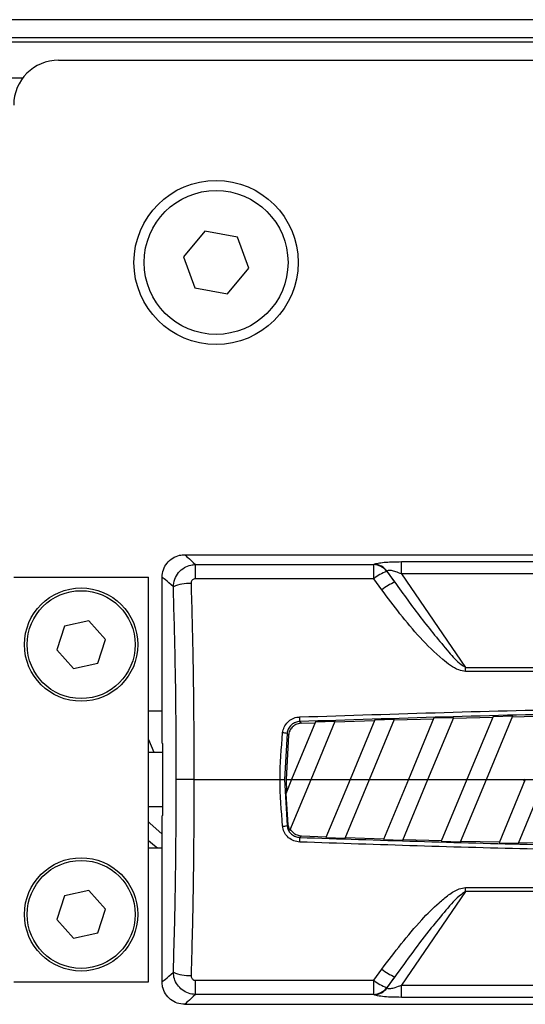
# Model space of a CAD drawing. Header units: millimetres. Extents: x 0 to 420, y 0 to 297.
# Tile 13 of 27: x 120 to 133, y 230 to 254. Entities that reach past the tile are written whole.
import ezdxf

# ---------------------------------------------------------------- set-up
doc = ezdxf.new("R2010")
doc.units = ezdxf.units.MM

msp = doc.modelspace()

# ---------------------------------------------------------------- linework, layer by layer
at = {"color": 7, "linetype": 'Continuous', "lineweight": 25}
for p, q in [((217.7473, 253.9935), (62.2527, 253.9935)), ((211.6386, 253.5492), (68.3614, 253.5492)), ((208.8619, 253.4382), (71.1381, 253.4382)), ((121.3406, 252.9939), (159.1036, 252.9939)), ((120.4521, 252.5496), (103.3477, 252.5496)), ((124.9473, 248.7672), (124.4197, 248.1384)), ((125.7556, 248.6246), (124.9473, 248.7672)), ((126.0363, 247.8533), (125.7556, 248.6246)), ((124.4197, 248.1384), (124.7004, 247.3671)), ((125.5087, 247.2245), (126.0363, 247.8533)), ((124.7004, 247.3671), (125.5087, 247.2245)), ((124.4508, 240.7765), (155.9935, 240.7765)), ((129.8089, 240.3018), (129.8089, 240.6047)), ((129.8089, 240.6047), (150.6354, 240.6047)), ((124.716, 240.1824), (124.716, 240.535)), ((124.716, 240.535), (129.1213, 240.535)), ((129.1213, 240.1824), (129.1213, 240.535)), ((129.4411, 240.3648), (129.6407, 240.0987)), ((129.6407, 240.0987), (129.4543, 240.371)), ((120.23, 240.2211), (123.562, 240.2211)), ((123.562, 230.225), (123.562, 240.2211)), ((123.8954, 236.1213), (123.8954, 240.2211)), ((129.1213, 240.1824), (124.716, 240.1824)), ((129.3209, 239.9079), (129.1213, 240.1824)), ((129.8089, 240.3018), (131.3897, 237.993)), ((150.6354, 240.3018), (129.8089, 240.3018)), ((122.084, 239.1413), (121.4823, 239.011)), ((122.4976, 238.6854), (122.084, 239.1413)), ((121.4823, 239.011), (121.2943, 238.4248)), ((122.3096, 238.0992), (122.4976, 238.6854)), ((121.2943, 238.4248), (121.708, 237.9689)), ((121.708, 237.9689), (122.3096, 238.0992)), ((131.3897, 237.8912), (131.3897, 237.993)), ((131.3897, 237.993), (149.0545, 237.993)), ((149.0545, 237.8912), (131.3897, 237.8912)), ((123.8954, 236.9113), (123.562, 236.9113)), ((128.1637, 236.645), (129.1394, 236.6787)), ((129.1476, 236.6985), (128.5365, 235.2231)), ((129.0173, 235.2231), (129.635, 236.7142)), ((129.1476, 236.6985), (129.635, 236.7142)), ((129.6268, 236.6945), (130.6007, 236.7238)), ((130.6089, 236.7435), (129.9791, 235.2231)), ((130.46, 235.2231), (131.0954, 236.7571)), ((130.6089, 236.7435), (131.0954, 236.7571)), ((131.0872, 236.7374), (132.0594, 236.7625)), ((132.0675, 236.7822), (131.4217, 235.2231)), ((131.9026, 235.2231), (132.5531, 236.7936)), ((132.0675, 236.7822), (132.5531, 236.7936)), ((132.545, 236.774), (133.5153, 236.7948)), ((127.6836, 236.6469), (127.0938, 235.2231)), ((127.3346, 236.6142), (127.6754, 236.6271)), ((127.5747, 235.2231), (128.1719, 236.6648)), ((127.6836, 236.6469), (128.1719, 236.6648)), ((126.981, 236.363), (126.9183, 235.2231)), ((127.0192, 236.321), (126.9609, 235.2231)), ((123.9069, 236.1116), (123.9069, 234.3345)), ((123.9069, 235.8895), (123.562, 235.8895)), ((124.6809, 235.2231), (126.8089, 235.2231)), ((126.9183, 235.2231), (126.981, 234.0832)), ((127.0938, 235.2231), (126.9473, 234.8694)), ((126.9609, 235.2231), (126.9655, 234.9133)), ((126.9609, 235.2231), (127.0938, 235.2231)), ((127.0525, 233.9623), (127.5747, 235.2231)), ((127.0938, 235.2231), (127.5747, 235.2231)), ((127.5747, 235.2231), (128.5365, 235.2231)), ((128.5365, 235.2231), (127.9427, 233.7897)), ((128.4165, 233.7726), (129.0173, 235.2231)), ((128.5365, 235.2231), (129.0173, 235.2231)), ((129.0173, 235.2231), (129.9791, 235.2231)), ((129.9791, 235.2231), (129.365, 233.7406)), ((129.8397, 233.7256), (130.46, 235.2231)), ((129.9791, 235.2231), (130.46, 235.2231)), ((130.46, 235.2231), (131.4217, 235.2231)), ((131.4217, 235.2231), (130.7898, 233.6975)), ((131.2653, 233.6845), (131.9026, 235.2231)), ((131.4217, 235.2231), (131.9026, 235.2231)), ((131.9026, 235.2231), (132.8643, 235.2231)), ((132.8643, 235.2231), (132.217, 233.6604)), ((132.6934, 233.6494), (133.3452, 235.2231)), ((132.8437, 235.1733), (132.8285, 235.2302)), ((132.8643, 235.2231), (133.3452, 235.2231)), ((126.9473, 234.8694), (127.0015, 234.1058)), ((123.562, 234.5567), (123.9069, 234.5567)), ((123.8954, 230.225), (123.8954, 234.3248)), ((127.3346, 233.832), (127.9507, 233.8088)), ((127.9427, 233.7897), (128.4165, 233.7726)), ((128.4245, 233.7918), (129.373, 233.7598)), ((123.562, 233.5349), (123.8954, 233.5349)), ((129.365, 233.7406), (129.8397, 233.7256)), ((129.8476, 233.7448), (130.7978, 233.7167)), ((130.7898, 233.6975), (131.2653, 233.6845)), ((131.2732, 233.7037), (132.225, 233.6797)), ((132.217, 233.6604), (132.6934, 233.6494)), ((132.7013, 233.6687), (133.6548, 233.6486)), ((131.3897, 232.555), (149.0545, 232.555)), ((131.3897, 232.4531), (131.3897, 232.555)), ((121.4823, 232.3469), (121.2943, 231.7607)), ((122.084, 232.4772), (121.4823, 232.3469)), ((122.4976, 232.0214), (122.084, 232.4772)), ((131.3897, 232.4531), (129.8089, 230.1444)), ((149.0545, 232.4531), (131.3897, 232.4531)), ((122.3096, 231.4352), (122.4976, 232.0214)), ((121.2943, 231.7607), (121.708, 231.3049)), ((121.708, 231.3049), (122.3096, 231.4352)), ((129.1213, 230.2637), (129.3209, 230.5383)), ((129.6407, 230.3474), (129.4411, 230.0813)), ((129.4543, 230.0751), (129.6407, 230.3474)), ((120.23, 230.225), (123.562, 230.225)), ((124.716, 230.2637), (129.1213, 230.2637)), ((124.716, 229.9111), (124.716, 230.2637)), ((129.1213, 229.9111), (129.1213, 230.2637)), ((129.8089, 229.8414), (129.8089, 230.1444)), ((129.8089, 230.1444), (150.4404, 230.1444)), ((129.1213, 229.9111), (124.716, 229.9111)), ((124.4508, 229.6697), (150.4404, 229.6697)), ((150.4404, 229.8414), (129.8089, 229.8414))]:
    msp.add_line(p, q, dxfattribs=at)
at = {"color": 7, "linetype": 'Continuous', "lineweight": 25, "flags": 128}
for points in [[(123.562, 236.2076), (123.6918, 235.9023), (123.6981, 235.8895)], [(124.6809, 235.2231), (124.605, 235.2231), (124.5314, 235.2231), (124.4622, 235.2231), (124.3994, 235.2231), (124.3449, 235.2231), (124.3002, 235.2231), (124.2667, 235.2231), (124.2453, 235.2231)], [(126.8089, 235.2231), (126.8282, 235.2231), (126.8469, 235.2231), (126.8645, 235.2231), (126.8803, 235.2231), (126.894, 235.2231), (126.9051, 235.2231), (126.9133, 235.2231), (126.9183, 235.2231)], [(123.562, 234.1797), (123.5955, 234.1459), (123.8954, 233.871)], [(126.981, 234.0832), (126.988, 234.0909), (127.0015, 234.1058)], [(123.562, 233.7191), (123.7081, 233.5934), (123.7802, 233.5349)]]:
    msp.add_lwpolyline(points, dxfattribs=at)
at = {"color": 7, "linetype": 'Continuous', "lineweight": 25}
for centre, radius in [((125.228, 247.9959), 2.027), ((125.228, 247.9959), 1.7771), ((121.896, 238.5551), 1.3995), ((121.896, 238.5551), 1.3328), ((121.896, 231.891), 1.3995), ((121.896, 231.891), 1.3328)]:
    msp.add_circle(centre, radius, dxfattribs=at)
for centre, radius, start, end in [((121.3406, 251.8832), 1.1107, 90, 180), ((129.0927, 240.0958), 0.4402, 37.67317, 86.27193), ((129.893, 239.2008), 1.2486, 111.21475, 128.17001), ((129.1061, 240.1027), 0.4396, 37.61344, 86.2899), ((130.1909, 238.8136), 1.3979, 113.1766, 128.48705), ((124.5581, 239.1392), 0.9281, 86.78266, 114.52543), ((102.6231, 235.7939), 24.6888, 1.99713, 2.26222), ((126.7574, 235.1395), 1.2437, 79.64387, 84.70437), ((126.7574, 235.3066), 1.2437, 275.29563, 280.35613), ((102.6231, 234.6523), 24.6888, 357.73778, 358.00287), ((124.5581, 231.3069), 0.9281, 245.47457, 273.21734), ((130.1909, 231.6325), 1.3979, 231.51295, 246.8234), ((129.893, 231.2453), 1.2486, 231.82999, 248.78525), ((129.0927, 230.3504), 0.4402, 273.72807, 322.32683), ((129.1061, 230.3435), 0.4396, 273.7101, 322.38656)]:
    msp.add_arc(centre, radius, start, end, dxfattribs=at)
for centre, major_axis, ratio, start_param, end_param in [((145.7905, 221.895), (-17.1124, 18.3376), 0.2629188, 6.2005402, 6.2026667), ((146.1103, 222.1633), (-17.1444, 17.8762), 0.2632659, 6.1938201, 6.1959466), ((141.666, 236.1229), (17.7708, 0), 0.0174551, 3.1466858, 3.1779438), ((141.666, 234.3233), (17.7708, 0), 0.0174551, 3.1052415, 3.1364995), ((145.7905, 248.5512), (17.1124, 18.3376), 0.2629188, 3.2221112, 3.2242378), ((146.1103, 248.2828), (17.1444, 17.8762), 0.2632659, 3.2288313, 3.2309579)]:
    msp.add_ellipse(centre, major_axis=major_axis, ratio=ratio, start_param=start_param, end_param=end_param, dxfattribs=at)
for points, knots in [([(123.8954, 240.2211), (123.9016, 240.2836), (123.9138, 240.4084), (124.0096, 240.5748), (124.1505, 240.7004), (124.3067, 240.767), (124.4098, 240.7738), (124.4508, 240.7765)], [0, 0, 0, 0, 0.2146904, 0.4293807, 0.6440724, 0.8587666, 1, 1, 1, 1]), ([(124.4508, 240.7765), (124.4656, 240.7647), (124.4935, 240.7427), (124.6452, 240.6012), (124.716, 240.535)], [0, 0, 0, 0, 0.53290796, 1, 1, 1, 1]), ([(129.1345, 240.5414), (129.162, 240.551), (129.2167, 240.5702), (129.3726, 240.5896), (129.5732, 240.6024), (129.725, 240.6039), (129.8089, 240.6047)], [0, 0, 0, 0, 0.2365469, 0.4711481, 0.7075375, 1, 1, 1, 1]), ([(124.1729, 239.9836), (124.18, 240.0464), (124.1944, 240.1737), (124.2947, 240.3412), (124.4368, 240.4628), (124.585, 240.5243), (124.6795, 240.5321), (124.716, 240.535)], [0, 0, 0, 0, 0.2205659, 0.4471115, 0.6649038, 0.8705791, 1, 1, 1, 1]), ([(129.8089, 240.3018), (129.761, 240.3208), (129.68, 240.353), (129.5784, 240.3815), (129.5205, 240.3899), (129.4859, 240.3896), (129.4637, 240.3835), (129.4571, 240.3747), (129.4543, 240.371)], [0, 0, 0, 0, 0.3516283, 0.5955786, 0.7208464, 0.8017048, 0.9164219, 1, 1, 1, 1]), ([(124.1729, 239.9836), (124.0983, 240.0491), (123.9396, 240.1883), (123.9107, 240.2098), (123.8954, 240.2211)], [0, 0, 0, 0, 0.4703282, 1, 1, 1, 1]), ([(124.716, 240.1824), (124.7086, 240.182), (124.6893, 240.1808), (124.6592, 240.168), (124.6312, 240.1421), (124.6126, 240.1062), (124.611, 240.0793), (124.6102, 240.0659)], [0, 0, 0, 0, 0.1260145, 0.3254676, 0.5397747, 0.7694973, 1, 1, 1, 1]), ([(129.6407, 240.0987), (129.853, 239.8036), (130.278, 239.2127), (130.8273, 238.54), (131.1935, 238.1171), (131.3522, 238.0168), (131.3897, 237.993)], [0, 0, 0, 0, 0.3979748, 0.7967661, 0.9519452, 1, 1, 1, 1]), ([(124.2453, 235.2231), (124.2448, 235.5192), (124.2432, 236.5012), (124.2268, 238.0961), (124.1902, 239.3789), (124.1729, 239.9836)], [0, 0, 0, 0, 0.1858282, 0.6161718, 1, 1, 1, 1]), ([(124.6102, 240.0659), (124.6271, 239.4472), (124.6574, 238.3368), (124.6771, 236.717), (124.6796, 235.7214), (124.6809, 235.2231)], [0, 0, 0, 0, 0.385858, 0.6925854, 1, 1, 1, 1]), ([(131.3897, 237.8912), (131.3328, 237.9023), (131.1198, 237.9438), (130.7395, 238.2546), (130.2579, 238.716), (129.7711, 239.3087), (129.4689, 239.711), (129.3209, 239.9079)], [0, 0, 0, 0, 0.0586028, 0.2194098, 0.482771, 0.7468321, 1, 1, 1, 1]), ([(127.2927, 236.7684), (129.6693, 236.8458), (134.4236, 237.0005), (141.113, 237.0349), (147.3569, 236.9637), (151.2198, 236.8335), (153.1516, 236.7684)], [0, 0, 0, 0, 0.2757904, 0.5517065, 0.7758195, 1, 1, 1, 1]), ([(126.8722, 236.3779), (126.8823, 236.4264), (126.9026, 236.5234), (126.9916, 236.6455), (127.1126, 236.7318), (127.2202, 236.7638), (127.2808, 236.7677), (127.2927, 236.7684)], [0, 0, 0, 0, 0.2364197, 0.4727335, 0.7072765, 0.9427541, 1, 1, 1, 1]), ([(153.1473, 236.6543), (151.2168, 236.7191), (147.3551, 236.8488), (141.1144, 236.9197), (134.4266, 236.8856), (129.6739, 236.7314), (127.2969, 236.6543)], [0, 0, 0, 0, 0.2241132, 0.4482934, 0.7240843, 1, 1, 1, 1]), ([(127.2969, 236.6543), (127.288, 236.6538), (127.2423, 236.6513), (127.1612, 236.628), (127.07, 236.5638), (127.0031, 236.4722), (126.9884, 236.3994), (126.981, 236.363)], [0, 0, 0, 0, 0.0576501, 0.2940085, 0.5283048, 0.7638762, 1, 1, 1, 1]), ([(127.3346, 236.6142), (127.2974, 236.6091), (127.2229, 236.599), (127.1258, 236.5382), (127.0547, 236.4516), (127.026, 236.3734), (127.0202, 236.3291), (127.0192, 236.321)], [0, 0, 0, 0, 0.2388058, 0.4777464, 0.7136308, 0.9476638, 1, 1, 1, 1]), ([(127.2969, 236.6543), (127.2985, 236.6526), (127.3111, 236.6392), (127.3236, 236.6259), (127.3346, 236.6142)], [0, 0, 0, 0, 0.1256072, 1, 1, 1, 1]), ([(126.8089, 235.2231), (126.8089, 235.2231), (126.8089, 235.6087), (126.8406, 235.9933), (126.8722, 236.3779)], [0, 0, 0, 0, 0.0000115, 1, 1, 1, 1]), ([(127.0192, 236.321), (127.0088, 236.3324), (126.996, 236.3464), (126.9833, 236.3604), (126.981, 236.363)], [0, 0, 0, 0, 0.8151374, 1, 1, 1, 1]), ([(124.1729, 230.4626), (124.1872, 230.9466), (124.216, 231.9172), (124.2399, 233.5085), (124.2434, 234.6122), (124.2453, 235.2231)], [0, 0, 0, 0, 0.3075818, 0.616784, 1, 1, 1, 1]), ([(124.6809, 235.2231), (124.679, 234.6044), (124.6756, 233.4854), (124.6521, 231.8668), (124.6242, 230.8764), (124.6102, 230.3803)], [0, 0, 0, 0, 0.38162754, 0.69023257, 1, 1, 1, 1]), ([(126.8722, 234.0682), (126.8406, 234.4529), (126.8089, 234.8375), (126.8089, 235.2231), (126.8089, 235.2231)], [0, 0, 0, 0, 0.9999885, 1, 1, 1, 1]), ([(127.2927, 233.6778), (127.243, 233.6845), (127.1436, 233.6981), (127.014, 233.7795), (126.9192, 233.8954), (126.8812, 233.9995), (126.8735, 234.058), (126.8722, 234.0682)], [0, 0, 0, 0, 0.2392418, 0.4787966, 0.7155298, 0.9504737, 1, 1, 1, 1]), ([(126.981, 234.0832), (126.9819, 234.0755), (126.9874, 234.0316), (127.0156, 233.9534), (127.0869, 233.8666), (127.1846, 233.8061), (127.2594, 233.7966), (127.2969, 233.7919)], [0, 0, 0, 0, 0.0495503, 0.2840335, 0.5200495, 0.7595617, 1, 1, 1, 1]), ([(127.0015, 234.1058), (127.0087, 234.0693), (127.0186, 234.0185), (127.0451, 233.9746), (127.0525, 233.9623)], [0, 0, 0, 0, 0.7195373, 1, 1, 1, 1]), ([(127.0642, 233.9906), (127.0793, 233.9692), (127.1154, 233.9177), (127.1991, 233.86), (127.2795, 233.8355), (127.3253, 233.8326), (127.3346, 233.832)], [0, 0, 0, 0, 0.2404945, 0.5768231, 0.9145059, 1, 1, 1, 1]), ([(127.3346, 233.832), (127.3236, 233.8203), (127.3111, 233.8069), (127.2985, 233.7936), (127.2969, 233.7919)], [0, 0, 0, 0, 0.8743928, 1, 1, 1, 1]), ([(127.2969, 233.7919), (129.2275, 233.7269), (133.0892, 233.5969), (139.3298, 233.5282), (145.1151, 233.549), (148.9657, 233.67), (150.4404, 233.7164)], [0, 0, 0, 0, 0.2503312, 0.5007373, 0.8087917, 1, 1, 1, 1]), ([(150.4404, 233.6019), (148.9674, 233.5554), (145.1167, 233.4339), (139.3312, 233.4131), (133.0874, 233.4821), (129.2245, 233.6125), (127.2927, 233.6778)], [0, 0, 0, 0, 0.19095097, 0.49918996, 0.74955734, 1, 1, 1, 1]), ([(129.3209, 230.5383), (129.6368, 230.9555), (130.0728, 231.5316), (130.6583, 232.1197), (130.9666, 232.3744), (131.1847, 232.5184), (131.337, 232.5456), (131.3897, 232.555)], [0, 0, 0, 0, 0.536129, 0.7403117, 0.8434693, 0.9457961, 1, 1, 1, 1]), ([(131.3897, 232.4531), (131.3552, 232.4315), (131.1648, 232.3126), (130.8994, 231.9866), (130.3372, 231.319), (129.9339, 230.7563), (129.6407, 230.3474)], [0, 0, 0, 0, 0.04410159, 0.24302211, 0.44989475, 1, 1, 1, 1]), ([(123.8954, 230.225), (123.9107, 230.2364), (123.9396, 230.2578), (124.0983, 230.3971), (124.1729, 230.4626)], [0, 0, 0, 0, 0.52967176, 1, 1, 1, 1]), ([(124.716, 229.9111), (124.6586, 229.9177), (124.5433, 229.9308), (124.3887, 230.0173), (124.2679, 230.1431), (124.1894, 230.2971), (124.1783, 230.4086), (124.1729, 230.4626)], [0, 0, 0, 0, 0.2031561, 0.4077184, 0.6081168, 0.8102288, 1, 1, 1, 1]), ([(124.6102, 230.3803), (124.6108, 230.3687), (124.6118, 230.3451), (124.6262, 230.3122), (124.6497, 230.2853), (124.6808, 230.2671), (124.7043, 230.2648), (124.716, 230.2637)], [0, 0, 0, 0, 0.1986721, 0.4049264, 0.603668, 0.8026017, 1, 1, 1, 1]), ([(124.4508, 229.6697), (124.3883, 229.6758), (124.2635, 229.6881), (124.097, 229.7839), (123.9714, 229.9248), (123.9049, 230.0809), (123.8981, 230.1841), (123.8954, 230.225)], [0, 0, 0, 0, 0.2146973, 0.4293947, 0.6440908, 0.8587843, 1, 1, 1, 1]), ([(129.4543, 230.0751), (129.459, 230.0698), (129.4678, 230.0598), (129.5009, 230.0553), (129.5602, 230.0604), (129.6685, 230.0888), (129.7566, 230.1237), (129.8089, 230.1444)], [0, 0, 0, 0, 0.1241935, 0.2362557, 0.3517004, 0.6157087, 1, 1, 1, 1]), ([(124.716, 229.9111), (124.6452, 229.845), (124.4935, 229.7034), (124.4656, 229.6814), (124.4508, 229.6697)], [0, 0, 0, 0, 0.46709204, 1, 1, 1, 1]), ([(129.8089, 229.8414), (129.7165, 229.8424), (129.5484, 229.8442), (129.3287, 229.8603), (129.1939, 229.8815), (129.1501, 229.8987), (129.1345, 229.9048)], [0, 0, 0, 0, 0.3216376, 0.5854074, 0.8528627, 1, 1, 1, 1])]:
    msp.add_open_spline(points, degree=3, knots=knots, dxfattribs=at)

doc.saveas('drawing.dxf')
